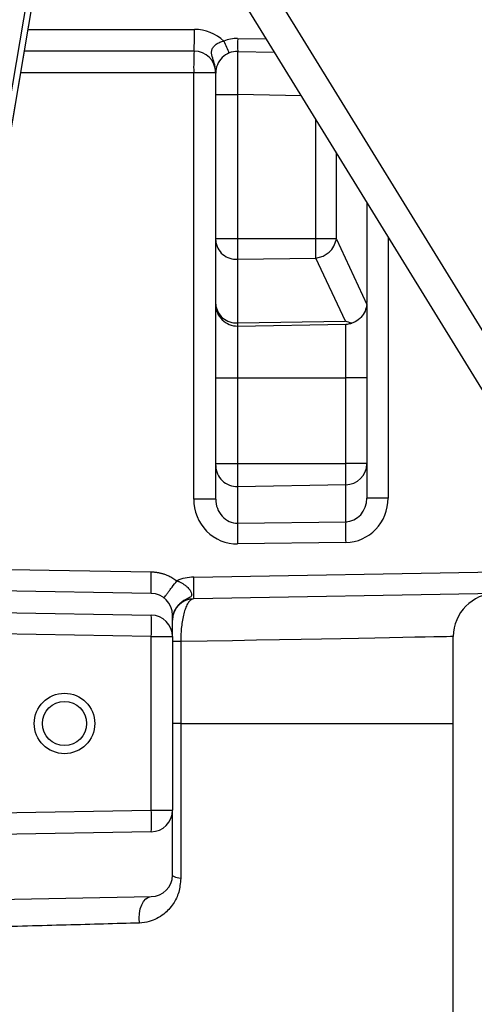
# Model space of a CAD drawing. Header units: millimetres. Extents: x 2629 to 4444, y 1692 to 5472.
# Tile 5 of 22: x 3535 to 3746, y 2662 to 3118. Entities that reach past the tile are written whole.
import ezdxf

# ---------------------------------------------------------------- set-up
doc = ezdxf.new("R2010")
doc.units = ezdxf.units.MM
doc.header["$LTSCALE"] = 2

msp = doc.modelspace()

# ---------------------------------------------------------------- linework, layer by layer
at = {"color": 7, "linetype": 'Continuous', "lineweight": 25}
for p, q in [((3609.14, 3201.66), (3824.93, 2851)), ((3824.3, 2824.75), (3595.58, 3196.42)), ((3498.9, 2877.1), (3545.39, 3151.7)), ((3498.91, 2877.1), (3545.39, 3151.7)), ((3542.45, 3151.95), (3517.29, 3003.32)), ((3615.79, 3103.56), (3537.24, 3103.56)), ((3635.96, 3103.38), (3653.02, 3103.09)), ((3615.61, 2896.2), (3615.61, 3093.56)), ((3625.79, 3093.56), (3615.61, 3093.56)), ((3625.79, 3093.56), (3625.79, 3093.56)), ((3625.79, 3093.39), (3625.79, 3093.56)), ((3625.79, 3083.39), (3625.79, 3093.39)), ((3625.79, 3016.78), (3625.79, 3083.39)), ((3625.79, 3083.39), (3635.96, 3083.39)), ((3635.96, 3083.39), (3635.96, 3016.78)), ((3695.79, 3033.59), (3695.79, 2987.17)), ((3625.79, 3016.78), (3635.96, 3016.78)), ((3625.79, 3015.88), (3625.79, 3016.78)), ((3625.79, 2986.43), (3625.79, 3015.88)), ((3635.96, 3016.78), (3635.96, 3007.22)), ((3635.96, 3016.78), (3672.1, 3016.78)), ((3672.1, 3016.78), (3681.59, 3016.78)), ((3681.64, 3016.43), (3695.75, 2986.31)), ((3635.96, 3007.22), (3672.16, 3007.77)), ((3635.96, 3007.22), (3635.96, 2977.77)), ((3685.85, 2978.53), (3672.16, 3007.77)), ((3625.79, 2986.29), (3625.79, 2986.43)), ((3625.79, 2952.34), (3625.79, 2986.29)), ((3695.79, 2986.73), (3695.79, 2952.34)), ((3635.96, 2977.77), (3685.85, 2978.53)), ((3635.96, 2977.77), (3635.96, 2976.3)), ((3635.96, 2976.3), (3685.96, 2977.17)), ((3635.96, 2976.3), (3635.96, 2952.34)), ((3685.96, 2952.34), (3685.96, 2977.17)), ((3625.79, 2952.34), (3635.96, 2952.34)), ((3625.79, 2912.69), (3625.79, 2952.34)), ((3635.96, 2952.34), (3685.96, 2952.34)), ((3635.96, 2952.34), (3635.96, 2912.69)), ((3695.79, 2952.34), (3685.96, 2952.34)), ((3685.96, 2912.69), (3685.96, 2952.34)), ((3695.79, 2952.34), (3695.79, 2912.69)), ((3625.79, 2912.69), (3635.96, 2912.69)), ((3625.79, 2911.68), (3625.79, 2912.69)), ((3635.96, 2912.69), (3635.96, 2902.02)), ((3635.96, 2912.69), (3685.96, 2912.69)), ((3685.96, 2902.87), (3685.96, 2912.69)), ((3695.79, 2912.69), (3685.96, 2912.69)), ((3695.79, 2912.69), (3695.79, 2912.52)), ((3695.79, 2912.52), (3695.79, 2896.69)), ((3625.79, 2896.2), (3625.79, 2911.68)), ((3635.96, 2902.02), (3685.96, 2902.87)), ((3635.96, 2902.02), (3635.96, 2885.06)), ((3685.96, 2885.73), (3685.96, 2902.87)), ((3625.79, 2896.2), (3615.61, 2896.2)), ((3705.61, 2896.69), (3695.79, 2896.69)), ((3635.96, 2885.06), (3685.96, 2885.73)), ((3685.96, 2876.08), (3635.96, 2875.41)), ((3615.61, 2860.09), (3766.55, 2862.73)), ((3595.96, 2852.51), (3489.99, 2854.36)), ((3766.55, 2852.73), (3615.61, 2850.09)), ((3481.91, 2844.5), (3595.96, 2842.51)), ((3605.79, 2832.51), (3605.79, 2842.51)), ((3595.96, 2832.51), (3471.54, 2834.68)), ((3595.96, 2752.17), (3595.96, 2832.51)), ((3595.96, 2832.51), (3605.79, 2832.51)), ((3605.79, 2832.51), (3605.79, 2752.17)), ((3609.61, 2830.2), (3605.79, 2830.2)), ((3609.61, 2830.2), (3609.61, 2792.34)), ((3735.79, 2792.34), (3735.79, 2832.54)), ((3609.61, 2792.34), (3605.79, 2792.34)), ((3609.61, 2792.34), (3609.61, 2720.6)), ((3735.79, 2520.91), (3735.79, 2792.34)), ((3405.79, 2748.85), (3595.96, 2752.17)), ((3595.96, 2752.17), (3605.79, 2752.17)), ((3605.79, 2722.17), (3605.79, 2752.17)), ((3595.96, 2742.17), (3405.79, 2738.85)), ((3405.79, 2708.85), (3595.96, 2712.17))]:
    msp.add_line(p, q, dxfattribs=at)
at = {"color": 8, "linetype": 'Continuous', "lineweight": 25}
for p, q in [((3538.93, 3113.56), (3615.96, 3113.56)), ((3635.96, 3109.38), (3649.29, 3109.15)), ((3615.61, 3093.56), (3535.55, 3093.56)), ((3665.46, 3082.87), (3635.96, 3083.39)), ((3672.1, 3016.78), (3672.1, 3072.08)), ((3681.59, 3056.67), (3681.59, 3016.78)), ((3705.61, 3017.62), (3705.61, 2896.69)), ((3609.61, 2792.34), (3735.79, 2792.34))]:
    msp.add_line(p, q, dxfattribs=at)
at = {"color": 8, "linetype": 'Continuous', "lineweight": 25, "flags": 128}
for points in [[(3494.99, 2864.27), (3548.71, 2863.33), (3595.96, 2862.51)], [(3735.79, 2832.54), (3735.48, 2832.53), (3734.42, 2832.51), (3732.61, 2832.48), (3730.05, 2832.43), (3726.75, 2832.37), (3722.71, 2832.29), (3717.94, 2832.21), (3712.46, 2832.1), (3706.27, 2831.99), (3699.4, 2831.86), (3691.85, 2831.72), (3683.65, 2831.57), (3674.81, 2831.41), (3665.35, 2831.23), (3655.29, 2831.05), (3644.67, 2830.85), (3633.5, 2830.64), (3621.8, 2830.43), (3609.61, 2830.2)]]:
    msp.add_lwpolyline(points, dxfattribs=at)
at = {"color": 7, "linetype": 'Continuous', "lineweight": 25, "flags": 128}
for points in [[(3609.61, 2720.6), (3608.76, 2720.75), (3608, 2720.92), (3607.35, 2721.1), (3606.79, 2721.3), (3606.36, 2721.5), (3606.04, 2721.72), (3605.85, 2721.94), (3605.79, 2722.17)], [(3590.54, 2699.96), (3590.37, 2702.17), (3590.49, 2704.38), (3590.88, 2706.48), (3591.54, 2708.37), (3592.42, 2709.95), (3593.49, 2711.15), (3594.69, 2711.9), (3595.96, 2712.17)]]:
    msp.add_lwpolyline(points, dxfattribs=at)
at = {"color": 7, "linetype": 'Continuous', "lineweight": 25}
for radius in [14, 10.2]:
    msp.add_circle((3555.79, 2792.34), radius, dxfattribs=at)
for centre, radius, start, end in [((3472.58, 3111.06), 143.4, 357.0017, 0.9985), ((3615.96, 3093.56), 20, 46.9892, 90), ((3635.68, 3093.39), 16, 89, 112.3261), ((3716.92, 3142.4), 93.78, 201.3996, 205.0907), ((3721.93, 3106.38), 86.02, 178.0018, 181.9982), ((3759.01, 3096.06), 143.42, 177.0019, 180.9984), ((3615.79, 3093.56), 10, 0, 90), ((3635.79, 3093.39), 10, 89, 180), ((3622.74, 3093.53), 3.05, 359.3795, 0.6205), ((3635.19, 3016.62), 9.43, 184.4926, 274.7087), ((3671, 3018.56), 10.86, 276.134, 348.6537), ((3635.19, 2987.17), 9.43, 184.493, 274.7091), ((3635.79, 2986.29), 10, 180, 271), ((3685.79, 2987.17), 10, 355.0773, 0), ((3685.96, 2912.69), 9.83, 270.0008, 359.0127), ((3635.63, 2911.86), 9.84, 181.0332, 271.9521), ((3873.05, 2880.24), 237.14, 178.8332, 181.1668), ((3923.06, 2880.9), 237.15, 178.8332, 181.1668), ((3615.96, 2840.09), 20, 91, 114.0644), ((3472.35, 2855.09), 143.35, 358.0015, 1.9985), ((3595.79, 2842.51), 10, 0, 89), ((3615.79, 2840.09), 10, 91, 180), ((3755.79, 2832.54), 20, 91, 179.8734), ((3452.7, 2837.51), 143.35, 358.0015, 1.9985), ((3595.79, 2832.51), 10, 0, 89), ((3452.7, 2747.17), 143.35, 358.0015, 1.9985), ((3595.79, 2752.17), 10, 271, 0), ((3595.79, 2722.17), 10, 271, 0)]:
    msp.add_arc(centre, radius, start, end, dxfattribs=at)
for centre, major_axis, ratio, start_param, end_param in [((3635.79, 3083.38), (0.17, 20), 0.008724, 4.712617, 6.283109), ((3635.79, 3093.39), (0, 16), 0.625, 1.559791, 1.570796), ((3681.7, 3016.78), (0, 0.413), 0.267952, 1.570796, 2.622049), ((3635.61, 2896.11), (-1.34, 20.67), 0.965633, 1.50374, 3.091989), ((3635.79, 2896.11), (-0.47, 11.04), 0.904924, 1.52399, 3.11224), ((3685.79, 2896.78), (-0.47, 11.04), 0.904924, 3.11224, 4.665583), ((3685.61, 2896.78), (-1.34, 20.67), 0.965633, 3.091989, 4.645332)]:
    msp.add_ellipse(centre, major_axis=major_axis, ratio=ratio, start_param=start_param, end_param=end_param, dxfattribs=at)
for points, knots in [([(3625.79, 3093.56), (3625.77, 3094.17), (3625.72, 3095.4), (3625.28, 3097.71), (3624.37, 3100.39), (3623.68, 3102.85), (3624.23, 3104.86), (3625.28, 3106.22), (3626.82, 3107.3), (3628.32, 3107.91), (3629.29, 3108.12), (3629.6, 3108.19)], [0, 0, 0, 0, 0.098099, 0.198554, 0.389021, 0.581765, 0.675652, 0.77001, 0.858101, 0.954384, 1, 1, 1, 1]), ([(3672.16, 3007.77), (3672.15, 3008.23), (3672.14, 3008.78), (3672.13, 3009.74), (3672.13, 3010.09), (3672.12, 3010.81), (3672.12, 3011.19), (3672.11, 3011.97), (3672.11, 3012.38), (3672.11, 3013.23), (3672.11, 3013.66), (3672.1, 3014.97), (3672.1, 3015.87), (3672.1, 3016.78)], [0, 0, 0, 0, 0.25, 0.25, 0.375, 0.375, 0.5, 0.5, 0.625, 0.625, 0.75, 0.75, 1, 1, 1, 1]), ([(3695.75, 2986.31), (3695.55, 2985.22), (3695.15, 2983.03), (3693.2, 2980.19), (3690.92, 2978.43), (3689.34, 2977.83), (3688.81, 2977.63)], [0, 0, 0, 0, 0.2878915, 0.5760619, 0.8567274, 1, 1, 1, 1]), ([(3688.81, 2977.63), (3687.83, 2977.89), (3686.85, 2978.15), (3685.86, 2978.53), (3685.85, 2978.53)], [0, 0, 0, 0, 0.9924, 1, 1, 1, 1]), ([(3685.96, 2977.17), (3685.97, 2977.17), (3686.24, 2977.17), (3687.2, 2977.22), (3688.13, 2977.46), (3688.81, 2977.63)], [0, 0, 0, 0, 0.006999, 0.282321, 1, 1, 1, 1]), ([(3595.96, 2852.51), (3595.94, 2852.51), (3595.92, 2852.73), (3595.9, 2853.46), (3595.9, 2853.77), (3595.89, 2854.52), (3595.89, 2854.95), (3595.89, 2855.93), (3595.89, 2856.47), (3595.9, 2857.61), (3595.9, 2858.21), (3595.92, 2860.06), (3595.94, 2861.33), (3595.96, 2862.51)], [0, 0, 0, 0, 0.25, 0.25, 0.375, 0.375, 0.5, 0.5, 0.625, 0.625, 0.75, 0.75, 1, 1, 1, 1]), ([(3595.96, 2862.51), (3596.17, 2862.5), (3596.59, 2862.49), (3597.21, 2862.45), (3597.84, 2862.39), (3598.46, 2862.31), (3599.07, 2862.21), (3599.68, 2862.1), (3600.29, 2861.96), (3600.9, 2861.8), (3601.5, 2861.63), (3602.25, 2861.38), (3603.13, 2861.06), (3604.12, 2860.62), (3605.09, 2860.14), (3606.03, 2859.6), (3606.94, 2859.01), (3607.52, 2858.57), (3607.81, 2858.36)], [0, 0, 0, 0, 0.049199, 0.09823, 0.147142, 0.195982, 0.2448, 0.293643, 0.342561, 0.391601, 0.440811, 0.490239, 0.575826, 0.660822, 0.74548, 0.830057, 0.914812, 1, 1, 1, 1]), ([(3601.89, 2850.44), (3601.87, 2850.45), (3601.99, 2850.63), (3602.41, 2851.21), (3602.59, 2851.46), (3603.03, 2852.06), (3603.28, 2852.4), (3603.86, 2853.17), (3604.18, 2853.6), (3604.86, 2854.5), (3605.22, 2854.97), (3606.33, 2856.43), (3607.09, 2857.43), (3607.81, 2858.36)], [0, 0, 0, 0, 0.25, 0.25, 0.375, 0.375, 0.5, 0.5, 0.625, 0.625, 0.75, 0.75, 1, 1, 1, 1]), ([(3607.81, 2858.36), (3607.92, 2858.32), (3608.18, 2858.23), (3608.6, 2858.06), (3609.08, 2857.85), (3609.63, 2857.59), (3610.21, 2857.28), (3611.03, 2856.78), (3611.96, 2856.1), (3613.17, 2854.99), (3614.18, 2853.69), (3614.65, 2852.53), (3614.69, 2851.83), (3614.56, 2851.38), (3614.24, 2850.98), (3613.66, 2850.57), (3612.75, 2850.12), (3611.68, 2849.58), (3610.59, 2848.93), (3609.75, 2848.32), (3609.07, 2847.72), (3608.56, 2847.21), (3608.07, 2846.65), (3607.6, 2846.04), (3607.17, 2845.37), (3606.78, 2844.65), (3606.43, 2843.89), (3606.15, 2843.07), (3605.92, 2842.21), (3605.83, 2841.61), (3605.79, 2841.31)], [0, 0, 0, 0, 0.0137096, 0.0303855, 0.0499641, 0.0723697, 0.0984891, 0.1234329, 0.1800435, 0.2301678, 0.3186215, 0.3870755, 0.4189927, 0.4472238, 0.4786857, 0.5104111, 0.555742, 0.6096882, 0.6523759, 0.7009359, 0.7271244, 0.7540939, 0.7818637, 0.8104516, 0.839874, 0.8701462, 0.9012821, 0.9332949, 0.9661969, 1, 1, 1, 1]), ([(3615.61, 2850.09), (3614.89, 2849.84), (3613.81, 2849.47), (3612.49, 2847.27), (3611.6, 2845.13), (3610.84, 2842.49), (3610.08, 2838.61), (3609.64, 2834.34), (3609.62, 2831.14), (3609.61, 2830.2)], [0, 0, 0, 0, 0.237226, 0.355894, 0.474522, 0.588067, 0.701565, 0.912633, 1, 1, 1, 1]), ([(3609.61, 2720.6), (3609.41, 2718.41), (3609.01, 2714.05), (3606.13, 2708.38), (3602.52, 2704.43), (3598.6, 2701.93), (3594.86, 2700.4), (3592.05, 2700.11), (3590.54, 2699.96)], [0, 0, 0, 0, 0.184378, 0.367527, 0.583504, 0.715276, 0.847029, 1, 1, 1, 1]), ([(3590.54, 2699.96), (3585.03, 2699.81), (3574.01, 2699.49), (3556.67, 2699.02), (3538.7, 2698.53), (3520.1, 2698.05), (3499.84, 2697.54), (3477.98, 2697.02), (3454.36, 2696.49), (3430.25, 2695.98), (3413.94, 2695.66), (3405.79, 2695.51)], [0, 0, 0, 0, 0.1013, 0.202782, 0.304263, 0.407258, 0.510251, 0.631244, 0.752234, 0.876118, 1, 1, 1, 1])]:
    msp.add_open_spline(points, degree=3, knots=knots, dxfattribs=at)

doc.saveas('drawing.dxf')
